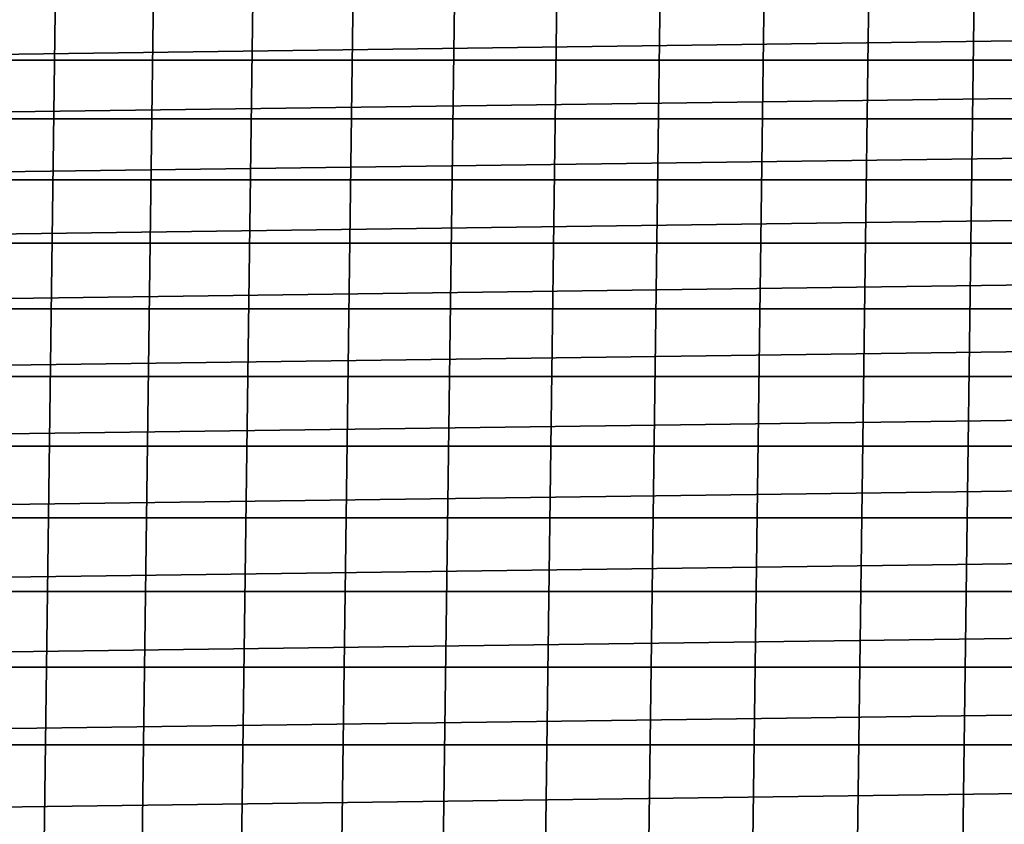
# Model space of a CAD drawing. Header units: metres. Extents: x -22 to 239, y -22 to 22.
# Tile 60 of 256: x -9 to -4, y 13 to 17. Entities that reach past the tile are written whole.
import ezdxf

# ---------------------------------------------------------------- set-up
doc = ezdxf.new("R2010")
doc.units = ezdxf.units.M
doc.layers.add('solid_10_151_033_XXX', color=7, linetype='CONTINUOUS')

msp = doc.modelspace()

# ---------------------------------------------------------------- linework, layer by layer
at = {"layer": 'solid_10_151_033_XXX'}
for points in [[(-3.891376, -20.636307, 0.8), (-3.340672, 20.73258, 0.8), (-2.787491, 20.814175, 0.8), (-3.340644, -20.732584, 0.8)], [(-4.439447, -20.525381, 0.8), (-3.891406, 20.636301, 0.8), (-3.340672, 20.73258, 0.8), (-3.891376, -20.636307, 0.8)], [(-4.984301, -20.399918, 0.8), (-4.439475, 20.525375, 0.8), (-3.891406, 20.636301, 0.8), (-4.439447, -20.525381, 0.8)], [(-5.525624, -20.259996, 0.8), (-4.984324, 20.399914, 0.8), (-4.439475, 20.525375, 0.8), (-4.984301, -20.399918, 0.8)], [(-6.063089, -20.105694, 0.8), (-5.525643, 20.259991, 0.8), (-4.984324, 20.399914, 0.8), (-5.525624, -20.259996, 0.8)], [(-6.596164, -19.937166, 0.8), (-6.063109, 20.105688, 0.8), (-5.525643, 20.259991, 0.8), (-6.063089, -20.105694, 0.8)], [(-7.124644, -19.754478, 0.8), (-6.596187, 19.937159, 0.8), (-6.063109, 20.105688, 0.8), (-6.596164, -19.937166, 0.8)], [(-7.648031, -19.5578, 0.8), (-7.124671, 19.754469, 0.8), (-6.596187, 19.937159, 0.8), (-7.124644, -19.754478, 0.8)], [(-8.165979, -19.347267, 0.8), (-7.648059, 19.557789, 0.8), (-7.124671, 19.754469, 0.8), (-7.648031, -19.5578, 0.8)], [(-8.678222, -19.122982, 0.8), (-8.166006, 19.347256, 0.8), (-7.648059, 19.557789, 0.8), (-8.165979, -19.347267, 0.8)], [(-9.184218, -18.885181, 0.8), (-8.678244, 19.122972, 0.8), (-8.166006, 19.347256, 0.8), (-8.678222, -19.122982, 0.8)], [(-9.683763, -18.633968, 0.8), (-9.184237, 18.885172, 0.8), (-8.678244, 19.122972, 0.8), (-9.184218, -18.885181, 0.8)], [(10.770714, 17.207024, 269.950012), (-10.770707, 17.207027, 269.950012), (-11.225076, 16.914125, 269.950012)], [(11.225082, 16.914122, 269.950012), (10.770714, 17.207024, 269.950012), (-11.225076, 16.914125, 269.950012)], [(11.225082, 16.914122, 269.950012), (-11.225076, 16.914125, 269.950012), (-11.67154, 16.609188, 269.950012)], [(11.671546, 16.609184, 269.950012), (11.225082, 16.914122, 269.950012), (-11.67154, 16.609188, 269.950012)], [(11.671546, 16.609184, 269.950012), (-11.67154, 16.609188, 269.950012), (-12.109668, 16.292511, 269.950012)], [(12.109674, 16.292505, 269.950012), (11.671546, 16.609184, 269.950012), (-12.109668, 16.292511, 269.950012)], [(12.109674, 16.292505, 269.950012), (-12.109668, 16.292511, 269.950012), (-12.539222, 15.964271, 269.950012)], [(12.539227, 15.964266, 269.950012), (12.109674, 16.292505, 269.950012), (-12.539222, 15.964271, 269.950012)], [(12.539227, 15.964266, 269.950012), (-12.539222, 15.964271, 269.950012), (-12.959923, 15.624672, 269.950012)], [(12.959929, 15.624667, 269.950012), (12.539227, 15.964266, 269.950012), (-12.959923, 15.624672, 269.950012)], [(12.959929, 15.624667, 269.950012), (-12.959923, 15.624672, 269.950012), (-13.371378, 15.274036, 269.950012)], [(13.371384, 15.274032, 269.950012), (12.959929, 15.624667, 269.950012), (-13.371378, 15.274036, 269.950012)], [(13.371384, 15.274032, 269.950012), (-13.371378, 15.274036, 269.950012), (-13.773384, 14.912541, 269.950012)], [(13.773389, 14.912537, 269.950012), (13.371384, 15.274032, 269.950012), (-13.773384, 14.912541, 269.950012)], [(13.773389, 14.912537, 269.950012), (-13.773384, 14.912541, 269.950012), (-14.165635, 14.540452, 269.950012)], [(14.16564, 14.540446, 269.950012), (13.773389, 14.912537, 269.950012), (-14.165635, 14.540452, 269.950012)], [(14.16564, 14.540446, 269.950012), (-14.165635, 14.540452, 269.950012), (-14.547792, 14.158096, 269.950012)], [(14.547797, 14.158092, 269.950012), (14.16564, 14.540446, 269.950012), (-14.547792, 14.158096, 269.950012)], [(14.547797, 14.158092, 269.950012), (-14.547792, 14.158096, 269.950012), (-14.919673, 13.765659, 269.950012)], [(14.919678, 13.765654, 269.950012), (14.547797, 14.158092, 269.950012), (-14.919673, 13.765659, 269.950012)], [(14.919678, 13.765654, 269.950012), (-14.919673, 13.765659, 269.950012), (-15.280947, 13.363481, 269.950012)], [(15.280951, 13.363475, 269.950012), (14.919678, 13.765654, 269.950012), (-15.280947, 13.363481, 269.950012)], [(15.280951, 13.363475, 269.950012), (-15.631352, 12.951864, 269.950012), (-15.970715, 12.531013, 269.950012), (15.631357, 12.951859, 269.950012)], [(15.280951, 13.363475, 269.950012), (-15.280947, 13.363481, 269.950012), (-15.631352, 12.951864, 269.950012)]]:
    msp.add_3dface(points, dxfattribs=at)

doc.saveas('drawing.dxf')
